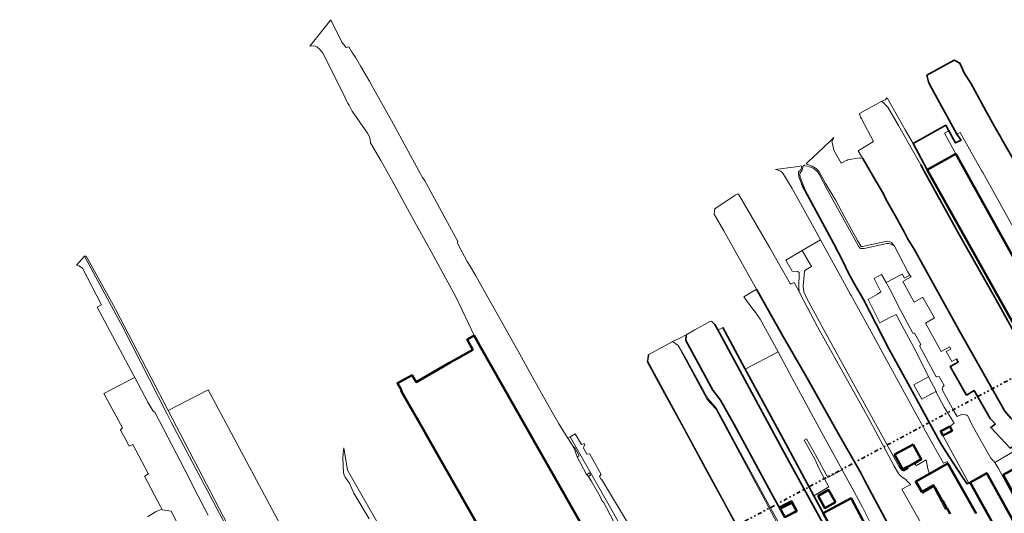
# Model space of a CAD drawing. Header units: metres. Extents: x 113441 to 115918, y 474822 to 477887.
# Tile 75 of 145: x 113569 to 114172, y 477292 to 477595. Entities that reach past the tile are written whole.
import ezdxf

# ---------------------------------------------------------------- set-up
doc = ezdxf.new("R2010")
doc.units = ezdxf.units.M
doc.linetypes.add('AL-TEKENBLADGRENS', pattern=[11.5, 2.5, -1.5, 1, -1.5, 1, -1.5, 2.5])
for name, color, linetype, lineweight in [('B-WE-GK-BESCHOEIING-G', 252, 'GK-BESCHOEIING', 35), ('B-WE-GR-BOOMTEELT-GV', 252, 'Continuous', 13), ('B-WE-GR-BOUWLAND-GV', 252, 'Continuous', 13), ('B-WE-GR-GRAS-GV', 252, 'Continuous', 13), ('B-WE-GR-GROENVOORZIENING-GV', 252, 'Continuous', 18), ('B-WE-OG-BEBOUWING-GV', 7, 'Continuous', 50), ('B-WE-OG-BEBOUWING_OVERBOUWING-GV', 7, 'Continuous', 50), ('B-WE-OG-TERREIN_ERF-GV', 252, 'Continuous', 18), ('B-WE-OG-WATER-GV', 252, 'Continuous', 18), ('B-WE-OG-WATER_SLOOT-GV', 252, 'Continuous', 18), ('B-WE-VH-VERHARDING_GESLOTEN-GV', 252, 'Continuous', 18), ('B-WE-VH-VERHARDING_OPEN-GV', 252, 'Continuous', 18), ('X-XX-AL-TEKENBLADGRENS-G', 252, 'AL-TEKENBLADGRENS', 35)]:
    doc.layers.add(name, color=color, linetype=linetype, lineweight=lineweight)
doc.linetypes.add('GK-BESCHOEIING', pattern='A,30,-5,[1,NLCS.SHX,S=1,R=0,X=0,Y=0],-5', length=40)

msp = doc.modelspace()

# ---------------------------------------------------------------- linework, layer by layer
at = {"layer": 'B-WE-GK-BESCHOEIING-G', "ltscale": 0.5, "flags": 128}
for points in [[(114193.486, 477500.573), (114192.293, 477499.921), (114222.451, 477444.568), (114257.93, 477377.648), (114293.734, 477312.173), (114301.917, 477297.411), (114296.927, 477294.758), (114292.554, 477302.533), (114292.057, 477303.416), (114272.743, 477292.692), (114263.21, 477309.684), (114262.736, 477310.53), (114251.755, 477330.103), (114261.012, 477335.362), (114260.644, 477336.243), (114252.029, 477351.585), (114251.557, 477352.425), (114241.573, 477370.206), (114241.1, 477371.049), (114228.334, 477393.784), (114237.037, 477398.52), (114236.561, 477399.389), (114232.994, 477405.891), (114222.21, 477425.544), (114223.739, 477426.433), (114222.291, 477430.091), (114222.505, 477430.557), (114221.339, 477432.758), (114216.092, 477442.22), (114198.542, 477472.523), (114183.421, 477498.888), (114181.701, 477501.887), (114179.011, 477506.626), (114174.719, 477514.188), (114170.279, 477522.009), (114170.172, 477522.197), (114165.99, 477529.59), (114162.484, 477535.787), (114161.618, 477537.318), (114160.592, 477539.13), (114151.466, 477556.155), (114147.552, 477561.949), (114144.758, 477568.335), (114141.289, 477570.251), (114124.556, 477561.036), (114125.441, 477556.814), (114126.332, 477555.076), (114142.909, 477524.899)], [(114142.909, 477524.899), (114145.467, 477521.046), (114142.092, 477519.454), (114138.047, 477526.809), (114136.104, 477530.303), (114115.99, 477519.1), (114124.496, 477503.312), (114200.144, 477367.997), (114209.125, 477352.253), (114213.002, 477344.898), (114222.576, 477327.741), (114234.174, 477307.017), (114240.253, 477295.194), (114253.359, 477272.091), (114256.156, 477268.498), (114262.442, 477256.271), (114268.156, 477245.928), (114266.818, 477245.254), (114265.841, 477244.762), (114253.053, 477268.217), (114239.202, 477293.714), (114238.951, 477294.177), (114230.061, 477310.664), (114224.676, 477321.019), (114219.712, 477329.605), (114211.161, 477344.672), (114207.167, 477352.253), (114197.666, 477368.713), (114189.287, 477383.942), (114185.197, 477389.961), (114175.253, 477408.128), (114166.905, 477423.319), (114158.158, 477438.732), (114144.324, 477463.325), (114122.838, 477502.155), (114120.693, 477506.082)], [(114188.497, 477337.064), (114186.78, 477339.03), (114175.98, 477350.75), (114172.19, 477354.97), (114166.16, 477365.81), (114145.13, 477403.02), (114135.68, 477419.97), (114116.78, 477454.24), (114112.6, 477460.86), (114110.66, 477464.98), (114105.16, 477474.92), (114099.29, 477484.97), (114097.86, 477488.16), (114093.51, 477495.83), (114085.159, 477509.789)], [(114047.917, 477494.018), (114051.21, 477487.902), (114067.57, 477457.52), (114073.07, 477446.94), (114076.34, 477439.96), (114080.77, 477431.87), (114085.64, 477423.37), (114101.23, 477393.19), (114111.73, 477373.99), (114122.92, 477353.86), (114131.18, 477338.46), (114133.65, 477334.21), (114136.07, 477330.36), (114140.69, 477323.39), (114146.69, 477313.99), (114149.12, 477310.54), (114150.148, 477310.961)], [(114153.362, 477181.213), (114138.1, 477211.18), (114123.38, 477242.69), (114122.168, 477245.411), (114120.16, 477249.92), (114105.23, 477277.27), (114086.17, 477312.73), (114084.18, 477316.72), (114069.8, 477342.11), (114050.09, 477377.16), (114035.89, 477401.85), (114020.069, 477429.741)], [(113993.752, 477409.028), (113994.63, 477408.18), (113996.463, 477404.773), (114000, 477398.201), (114015.65, 477369.34), (114038.72, 477326.57), (114063, 477282.36), (114070.274, 477269.44)], [(114034.176, 477295.856), (114030.24, 477302.65), (114006.3, 477346.91), (113998.12, 477361.83), (113993.26, 477367.84), (113976.87, 477398.29), (113976.978, 477401.761)], [(113999.384, 477406.313), (113999.357, 477406.298), (114012.89, 477381.25), (114037.83, 477335.38), (114055.247, 477303.181)], [(114142.567, 477387.035), (114143.653, 477385.059), (114138.86, 477382.31), (114148.82, 477364.89), (114153.459, 477367.601), (114163.37, 477350.45), (114163.845, 477349.944)], [(114166.248, 477347.129), (114163.648, 477344.957), (114175.626, 477332.444), (114178.3, 477333.941), (114180.89, 477332.37)], [(114163.845, 477349.944), (114166.38, 477347.24), (114166.248, 477347.129)], [(114150.148, 477310.961), (114150.936, 477311.263)], [(114034.176, 477295.856), (114035.588, 477295.552), (114041.703, 477298.639), (114044.315, 477293.856), (114037.228, 477290.081)], [(114055.247, 477303.181), (114061.03, 477292.49)]]:
    msp.add_lwpolyline(points, dxfattribs=at)
at = {"layer": 'B-WE-GR-BOOMTEELT-GV'}
for points in [[(114034.783, 477258.719), (114034.616, 477259.024), (114044.488, 477264.419), (114025.589, 477299.786), (113995.096, 477356.538), (113989.937, 477362.095), (113972.05, 477395.37), (113968.69, 477397.76), (113968.419, 477397.608), (113954.196, 477389.656), (113953.472, 477385.675), (114003.166, 477294.229), (114005.808, 477289.396), (114009.332, 477282.948), (114025.404, 477253.516)], [(114072.564, 477319.049), (114061.155, 477339.842), (114041.997, 477375.198), (114033.279, 477391.329), (114013.158, 477380.758), (114037.83, 477335.38), (114055.247, 477303.181), (114064.359, 477308.648), (114058.67, 477319.31), (114055.76, 477325.66), (114049.342, 477337.256), (114050.731, 477338.05), (114056.33, 477328.211), (114063.786, 477314.441)], [(113659.555, 477355.37), (113701.187, 477275.349), (113705.136, 477270.954), (113764.405, 477158.283), (113768.905, 477149.728), (113770.159, 477147.344), (113770.804, 477147.169), (113793.373, 477159.181), (113794.339, 477160.692), (113794.433, 477160.838), (113794.48, 477160.912), (113769.744, 477207.513), (113749.431, 477245.601), (113746.178, 477251.701), (113737.398, 477268.469), (113684.023, 477368.131)]]:
    msp.add_lwpolyline(points, close=True, dxfattribs=at)
at = {"layer": 'B-WE-GR-BOUWLAND-GV'}
for points in [[(114138.747, 477254.739), (114109.229, 477307.236), (114112.708, 477309.004), (114114.477, 477309.949), (114114.403, 477310.102), (114112.432, 477312.102), (114111.53, 477313.1), (114109.25, 477314.53), (114108.38, 477315.32), (114107.06, 477316.83), (114104.48, 477321.41), (114089.58, 477349.38), (114057.45, 477406.62), (114046.84, 477426.87), (114046.25, 477428.28), (114043.117, 477433.932), (114040.95, 477432.77), (114036.06, 477441.45), (114028.21, 477455.19), (114008.97, 477487.99), (114008.62, 477488.31), (114007.06, 477487.44), (113994.461, 477479.078), (113994.23, 477475.844), (114000, 477465.565), (114008.6, 477450.286), (114020.069, 477429.741), (114035.89, 477401.85), (114050.09, 477377.16), (114069.8, 477342.11), (114084.18, 477316.72), (114086.17, 477312.73), (114105.23, 477277.27)], [(114063, 477282.36), (114038.72, 477326.57), (114015.65, 477369.34), (114000, 477398.201), (113996.463, 477404.773), (113994.63, 477408.18), (113993.752, 477409.028), (113992.71, 477410.035), (113992.57, 477410.17), (113991.47, 477409.93), (113982.346, 477404.83), (113977.318, 477402.019), (113976.98, 477401.83), (113976.978, 477401.761), (113976.87, 477398.29), (113993.26, 477367.84), (113998.12, 477361.83), (114006.3, 477346.91), (114030.24, 477302.65), (114034.176, 477295.856), (114035.588, 477295.552), (114041.703, 477298.639), (114044.315, 477293.856), (114037.228, 477290.081)]]:
    msp.add_lwpolyline(points, dxfattribs=at)
at = {"layer": 'B-WE-GR-GRAS-GV'}
for points in [[(114175.253, 477408.128), (114166.905, 477423.319), (114158.158, 477438.732), (114144.324, 477463.325), (114122.838, 477502.155), (114120.693, 477506.082), (114113.202, 477519.315), (114107.165, 477530.159), (114100.611, 477541.346), (114096.968, 477545.114), (114083.111, 477537.389), (114083.801, 477535.162), (114084.143, 477534.531), (114084.148, 477534.521), (114091.86, 477520.29), (114082.32, 477514.54), (114084.417, 477511.031), (114084.78, 477510.423), (114085.159, 477509.789), (114093.51, 477495.83), (114097.86, 477488.16), (114099.29, 477484.97), (114105.16, 477474.92), (114110.66, 477464.98), (114112.6, 477460.86), (114116.78, 477454.24), (114135.68, 477419.97), (114145.13, 477403.02), (114166.16, 477365.81), (114172.19, 477354.97)], [(113684.15, 477291.33), (113677.745, 477303.404), (113669.766, 477319.048), (113651.327, 477354.429), (113650.289, 477355.052), (113647.339, 477360.216), (113639.123, 477375.667), (113634.656, 477373.46), (113620.541, 477366.106), (113620.209, 477365.933), (113631.507, 477344.791), (113630.772, 477344.047), (113630.412, 477343.682), (113630.375, 477343.334), (113633.212, 477338.318), (113635.431, 477333.975), (113635.611, 477333.624), (113637.806, 477334.566), (113647.256, 477316.924), (113647.401, 477316.652), (113645.314, 477315.273), (113645.075, 477315.115), (113654.836, 477296.642), (113655.631, 477294.86), (113655.778, 477294.532), (113661.367, 477293.789), (113671.346, 477274.368)]]:
    msp.add_lwpolyline(points, dxfattribs=at)
msp.add_lwpolyline([(114078.072, 477425.918), (114077.728, 477426.545), (114071.579, 477437.737), (114059.354, 477459.955), (114048.098, 477453.413), (114053.74, 477443.77), (114050.3, 477441.74), (114049.54, 477440.9), (114049.44, 477440.53), (114048.65, 477431.56), (114049.18, 477428.14), (114050.66, 477424.55), (114061.28, 477404.89), (114107.54, 477320.96), (114108.89, 477319.09), (114109.43, 477318.59), (114109.72, 477318.39), (114110.58, 477318.37), (114112.96, 477319.96), (114112.287, 477320.665), (114109.74, 477319.25), (114104.696, 477328.375), (114115.999, 477334.622), (114121.03, 477325.52), (114116.92, 477323.24), (114117.32, 477322.61), (114117.43, 477322.34), (114117.81, 477321.99), (114118.07, 477321.82), (114118.43, 477321.84), (114118.62, 477321.91), (114124, 477325.1), (114125.02, 477319.65), (114126.001, 477316.654), (114135.077, 477321.804), (114137.256, 477323.039), (114136.864, 477324.276), (114134.752, 477323.187), (114123.815, 477342.329), (114090.332, 477403.601)], close=True, dxfattribs=at)
at = {"layer": 'B-WE-GR-GROENVOORZIENING-GV'}
msp.add_lwpolyline([(114129.037, 477308.861), (114128.626, 477309.588), (114121.326, 477305.597), (114122.094, 477304.76), (114125.019, 477306.637)], close=True, dxfattribs=at)
at = {"layer": 'B-WE-OG-BEBOUWING-GV'}
for points in [[(114124.72, 477503.03), (114199.51, 477369.47), (114216.74, 477379.24), (114182.04, 477441), (114164.66, 477472.36), (114142.21, 477512.67)], [(114138.597, 477345.707), (114132.945, 477342.811), (114134.339, 477340.098), (114139.975, 477342.995)], [(114115.999, 477334.622), (114104.696, 477328.375), (114109.74, 477319.25), (114112.287, 477320.665), (114116.92, 477323.24), (114121.03, 477325.52)], [(114196.48, 477312.99), (114196.046, 477312.741), (114190.682, 477309.668), (114183.89, 477321.864), (114183.442, 477322.668), (114171.282, 477315.91), (114200.5, 477263.668), (114208.15, 477249.99), (114212.37, 477252.37), (114216.57, 477254.74), (114225.357, 477259.698), (114222.33, 477264.99), (114223.2, 477265.36)], [(114150.936, 477311.263), (114187.662, 477245.39), (114188.552, 477245.91), (114197.771, 477251.292), (114196.384, 477253.667), (114197.593, 477254.373), (114196.812, 477255.712), (114195.603, 477255.006), (114161.156, 477317.113)], [(114068.43, 477299.19), (114064.21, 477306.74), (114057.81, 477303.13), (114061.93, 477295.67)], [(114089.719, 477286.192), (114087.13, 477284.73), (114078.02, 477301.66), (114061.03, 477292.49), (114093.069, 477233.142), (114092.92, 477233.06), (114097.44, 477224.48), (114117.46, 477235.17), (114112.75, 477243.91), (114089.91, 477286.3)]]:
    msp.add_lwpolyline(points, close=True, dxfattribs=at)
for points in [[(113913.61, 477284.09), (113850.52, 477395.04), (113847, 477401.41), (113842.68, 477398.86), (113846.239, 477392.632), (113831.924, 477384.553), (113811.426, 477372.898), (113808.97, 477377.15), (113800.01, 477372.28), (113802.589, 477367.852), (113802.25, 477367.66), (113802.574, 477367.091), (113806.663, 477359.915), (113816.543, 477342.573), (113817.058, 477341.668), (113848.424, 477286.611)], [(114154.718, 477292.355), (114137.256, 477323.039), (114135.077, 477321.804), (114126.001, 477316.654), (114117.721, 477311.956), (114121.326, 477305.597), (114128.626, 477309.588), (114129.037, 477308.861), (114129.44, 477308.148), (114129.492, 477308.056), (114134.112, 477299.866), (114134.327, 477299.993), (114136.814, 477295.447), (114136.853, 477295.376), (114138.689, 477292.019)]]:
    msp.add_lwpolyline(points, dxfattribs=at)
at = {"layer": 'B-WE-OG-BEBOUWING_OVERBOUWING-GV'}
msp.add_lwpolyline([(114034.233, 477296.034), (114037.37, 477290.062), (114044.795, 477293.808), (114041.502, 477299.809)], close=True, dxfattribs=at)
at = {"layer": 'B-WE-OG-TERREIN_ERF-GV'}
for points in [[(114104.586, 477456.213), (114104.267, 477456.598), (114103.311, 477457.057), (114102.903, 477457.209), (114102.053, 477457.524), (114101.19, 477457.747), (114100.023, 477457.81), (114086.081, 477454.795), (114084.807, 477454.628), (114083.777, 477454.822), (114083.153, 477455.238), (114082.541, 477456.123), (114078.078, 477464.423), (114063.359, 477490.893), (114058.678, 477499.799), (114057.753, 477501.494), (114055.433, 477503.524), (114053.288, 477504.515), (114052.292, 477504.775), (114051.265, 477505.102), (114050.004, 477505.435), (114049.276, 477505.721), (114048.872, 477505.564), (114048.628, 477505.203), (114048.444, 477504.54), (114048.251, 477503.543), (114048.103, 477502.978), (114047.821, 477502.384), (114047.405, 477501.794), (114047.056, 477501.235), (114046.639, 477500.611), (114046.588, 477499.911), (114046.75, 477498.437), (114049.11, 477492.797), (114051.21, 477487.902), (114067.57, 477457.52), (114073.07, 477446.94), (114076.34, 477439.96), (114080.77, 477431.87), (114085.64, 477423.37), (114101.23, 477393.19), (114111.73, 477373.99), (114122.92, 477353.86), (114131.18, 477338.46), (114133.65, 477334.21), (114136.07, 477330.36), (114140.69, 477323.39), (114146.69, 477313.99), (114149.12, 477310.54), (114150.148, 477310.961), (114134.339, 477340.098), (114132.945, 477342.811), (114138.597, 477345.707), (114141.146, 477347.63), (114135.07, 477357.4), (114130.009, 477367.082), (114121.3, 477362.33), (114116.47, 477371.07), (114125.53, 477375.99), (114117.23, 477392.52), (114107.94, 477410.03), (114105.63, 477414.31), (114102.21, 477412.56), (114095.73, 477409.13), (114088.53, 477423.38), (114094.24, 477426.81), (114096.23, 477428.16), (114092.17, 477436.27), (114096.73, 477438.69), (114099.491, 477433.801), (114109.383, 477438.903), (114109.479, 477438.727), (114110.68, 477436.53), (114114.017, 477438.321), (114112.839, 477440.464)], [(114056.33, 477328.211), (114050.731, 477338.05), (114049.342, 477337.256), (114055.76, 477325.66), (114058.67, 477319.31), (114064.359, 477308.648), (114055.247, 477303.181), (114061.03, 477292.49), (114078.02, 477301.66), (114087.13, 477284.73), (114089.719, 477286.192), (114089.91, 477286.3), (114085.141, 477296.127), (114077.446, 477310.151), (114072.564, 477319.049), (114063.786, 477314.441)], [(114057.81, 477303.13), (114064.21, 477306.74), (114068.43, 477299.19), (114061.93, 477295.67)]]:
    msp.add_lwpolyline(points, close=True, dxfattribs=at)
for points in [[(114138.689, 477292.019), (114136.853, 477295.376), (114136.161, 477294.998), (114135.582, 477295.419), (114128.902, 477307.808), (114129.44, 477308.148), (114129.037, 477308.861), (114125.019, 477306.637), (114122.094, 477304.76), (114121.326, 477305.597), (114117.721, 477311.956), (114126.001, 477316.654), (114125.02, 477319.65), (114124, 477325.1), (114118.62, 477321.91), (114118.43, 477321.84), (114118.07, 477321.82), (114117.81, 477321.99), (114117.43, 477322.34), (114117.32, 477322.61), (114116.92, 477323.24), (114112.287, 477320.665), (114112.96, 477319.96), (114110.58, 477318.37), (114109.72, 477318.39), (114109.43, 477318.59), (114108.89, 477319.09), (114107.54, 477320.96), (114061.28, 477404.89), (114050.66, 477424.55), (114049.18, 477428.14), (114048.65, 477431.56), (114049.44, 477440.53), (114049.54, 477440.9), (114050.3, 477441.74), (114053.74, 477443.77), (114048.098, 477453.413), (114038.109, 477447.482), (114041.96, 477440.83), (114045.41, 477440.62), (114045.69, 477440.48), (114046.14, 477440.01), (114046.07, 477430.85), (114046.25, 477428.28), (114046.84, 477426.87), (114057.45, 477406.62), (114089.58, 477349.38), (114104.48, 477321.41), (114107.06, 477316.83), (114108.38, 477315.32), (114109.25, 477314.53), (114111.53, 477313.1), (114112.432, 477312.102), (114114.403, 477310.102), (114114.477, 477309.949), (114112.708, 477309.004), (114109.229, 477307.236), (114138.747, 477254.739)], [(114175.626, 477332.444), (114163.648, 477344.957), (114166.248, 477347.129), (114166.38, 477347.24), (114163.845, 477349.944), (114163.37, 477350.45), (114153.459, 477367.601), (114148.82, 477364.89), (114138.86, 477382.31), (114143.653, 477385.059), (114142.567, 477387.035), (114139.718, 477385.562), (114136.377, 477391.578), (114139.254, 477393.066), (114138.459, 477394.512), (114133.28, 477391.57), (114123.72, 477408.97), (114129.253, 477412.243), (114122.021, 477424.754), (114121.902, 477424.704), (114116.773, 477421.814), (114109.674, 477434.45), (114114.782, 477437.34), (114114.017, 477438.321), (114110.68, 477436.53), (114109.479, 477438.727), (114109.383, 477438.903), (114099.491, 477433.801), (114102.75, 477428.03), (114106.77, 477420.08), (114115.6, 477403.16), (114115.92, 477402.87), (114116.23, 477402.76), (114116.85, 477402.73), (114120.7, 477395.87), (114120.26, 477395.33), (114120.2, 477394.65), (114122.33, 477390.57), (114130.02, 477376.4), (114130.46, 477376.05), (114131.98, 477376.31), (114135.19, 477370.68), (114134.34, 477369.87), (114133.9, 477369.04), (114134.02, 477368.17), (114134.27, 477367.41), (114141.27, 477354.87), (114143.04, 477351.78), (114146.1, 477353.28), (114148.21, 477352.88), (114148.93, 477352.64), (114149.24, 477352.47), (114149.5, 477352.23), (114152.05, 477346.92), (114157.68, 477336.73), (114163.75, 477326.2), (114164.41, 477325.37), (114165.21, 477324.64), (114165.52, 477324.47), (114166.096, 477323.558), (114177.049, 477329.958)]]:
    msp.add_lwpolyline(points, dxfattribs=at)
at = {"layer": 'B-WE-OG-WATER-GV'}
for points in [[(113934.42, 477283.73), (113926.34, 477299.21), (113925.79, 477299.7), (113925.21, 477300.41), (113925.01, 477300.77), (113924.25, 477302.64), (113918.726, 477312.363), (113917.213, 477315.027), (113915.985, 477316.178), (113910.136, 477326.944), (113908.148, 477332.743), (113904.524, 477338.541), (113899.045, 477347.307), (113893.285, 477357.288), (113880.792, 477379.461), (113879.441, 477382.169), (113874.03, 477391.7), (113851.147, 477432.403), (113848.077, 477438.067), (113844.203, 477444.55), (113843.251, 477446.135), (113842.829, 477446.846), (113841.081, 477449.851), (113836.891, 477457.912), (113836.647, 477458.406), (113836.88, 477458.725), (113837.063, 477458.975), (113817.771, 477494.357), (113816.787, 477496.118), (113815.413, 477498.267), (113813.217, 477502.311), (113796.408, 477533.085), (113784.965, 477553.379), (113784.487, 477554.143), (113783.002, 477557.218), (113782.449, 477557.955), (113778.252, 477565.254), (113777.714, 477566.326), (113774.554, 477571.627), (113772.803, 477574.199), (113772.433, 477574.743), (113771.976, 477575.414), (113770.246, 477578.223), (113768.607, 477577.952), (113765.998, 477581.117), (113759.315, 477594.96), (113746.31, 477578.719), (113747.663, 477579.008), (113749.338, 477578.813), (113750.7, 477578.223), (113752.101, 477577.148), (113754.15, 477574.872), (113766.41, 477550.626), (113769.716, 477543.683), (113770.363, 477542.54), (113772.362, 477538.939), (113781.749, 477525.33), (113782.916, 477523.153), (113783.248, 477521.339), (113783.625, 477519.525), (113789.814, 477508.681), (113797.212, 477495.528), (113808.715, 477474.514), (113821.218, 477452.164), (113835.787, 477425.198), (113843.576, 477408.72), (113847, 477401.41), (113850.52, 477395.04), (113913.61, 477284.09)], [(114200.144, 477367.997), (114124.496, 477503.312), (114115.99, 477519.1), (114111.222, 477527.398), (114100.252, 477547.168), (114098.899, 477545.852), (114096.968, 477545.114), (114100.611, 477541.346), (114107.165, 477530.159), (114113.202, 477519.315), (114120.693, 477506.082), (114122.838, 477502.155), (114144.324, 477463.325), (114158.158, 477438.732), (114166.905, 477423.319), (114175.253, 477408.128)], [(114172.19, 477354.97), (114166.16, 477365.81), (114145.13, 477403.02), (114135.68, 477419.97), (114116.78, 477454.24), (114112.6, 477460.86), (114110.66, 477464.98), (114105.16, 477474.92), (114099.29, 477484.97), (114097.86, 477488.16), (114093.51, 477495.83), (114085.159, 477509.789), (114083.82, 477510), (114083.23, 477510.25), (114076.12, 477509.15), (114075.8, 477508.92), (114075.37, 477508.78), (114071.903, 477506.934), (114067.56, 477515.09), (114066.36, 477519.64), (114066.34, 477520.07), (114067.428, 477522.72), (114066.341, 477521.628), (114060.959, 477516.442), (114051.903, 477508.012), (114050.434, 477506.644), (114051.888, 477505.917), (114054.191, 477505.252), (114056.64, 477503.777), (114058.309, 477502.02), (114062.419, 477494.518), (114068.586, 477484.643), (114073.928, 477474.118), (114082.062, 477459.688), (114084.285, 477455.966), (114085.056, 477455.879), (114088.77, 477456.692), (114091.649, 477457.323), (114100.336, 477459.15), (114101.707, 477458.879), (114102.805, 477458.447), (114104.339, 477456.66), (114104.586, 477456.213), (114112.839, 477440.464), (114114.017, 477438.321), (114114.782, 477437.34), (114109.674, 477434.45), (114116.773, 477421.814), (114121.902, 477424.704), (114122.021, 477424.754), (114129.253, 477412.243), (114123.72, 477408.97), (114133.28, 477391.57), (114138.459, 477394.512), (114139.254, 477393.066), (114136.377, 477391.578), (114139.718, 477385.562), (114142.567, 477387.035), (114143.653, 477385.059), (114138.86, 477382.31), (114148.82, 477364.89), (114153.459, 477367.601), (114163.37, 477350.45), (114163.845, 477349.944), (114166.38, 477347.24), (114166.248, 477347.129), (114163.648, 477344.957), (114175.626, 477332.444)], [(114187.662, 477245.39), (114150.936, 477311.263), (114150.148, 477310.961), (114149.12, 477310.54), (114146.69, 477313.99), (114140.69, 477323.39), (114136.07, 477330.36), (114133.65, 477334.21), (114131.18, 477338.46), (114122.92, 477353.86), (114111.73, 477373.99), (114101.23, 477393.19), (114085.64, 477423.37), (114080.77, 477431.87), (114076.34, 477439.96), (114073.07, 477446.94), (114067.57, 477457.52), (114051.21, 477487.902), (114047.917, 477494.018), (114046.052, 477498.604), (114045.774, 477500.863), (114045.793, 477501.603), (114046.244, 477502.129), (114046.857, 477502.449), (114047.241, 477503.011), (114047.706, 477504.075), (114047.804, 477505.391), (114044.165, 477504.875), (114039.348, 477504.193), (114036.175, 477503.731), (114031.66, 477503.08), (114033.283, 477502.732), (114034.777, 477502.021), (114036.195, 477500.942), (114041.97, 477491.549), (114055.367, 477467.201), (114057.843, 477462.701), (114059.354, 477459.955), (114071.579, 477437.737), (114077.728, 477426.545), (114078.072, 477425.918), (114090.332, 477403.601), (114123.815, 477342.329), (114134.752, 477323.187), (114136.864, 477324.276), (114137.256, 477323.039), (114154.718, 477292.355)], [(113698.097, 477278.789), (113661.371, 477348.304), (113658.842, 477353.273), (113631.721, 477406.564), (113608.202, 477450.093), (113603.273, 477444.481), (113604.767, 477444.131), (113606.4, 477443.047), (113607.103, 477442.58), (113618.59, 477420.241), (113616.056, 477418.68), (113638.101, 477377.59), (113639.123, 477375.667), (113647.339, 477360.216), (113650.289, 477355.052), (113651.327, 477354.429), (113669.766, 477319.048), (113677.745, 477303.404), (113684.15, 477291.33)], [(114105.23, 477277.27), (114086.17, 477312.73), (114084.18, 477316.72), (114069.8, 477342.11), (114050.09, 477377.16), (114035.89, 477401.85), (114020.069, 477429.741), (114012.341, 477425.18), (114018.46, 477416.8), (114018.569, 477416.679), (114022.392, 477411.472), (114033.279, 477391.329), (114041.997, 477375.198), (114061.155, 477339.842), (114072.564, 477319.049), (114077.446, 477310.151), (114085.141, 477296.127), (114089.91, 477286.3)], [(114037.228, 477290.081), (114044.315, 477293.856), (114041.703, 477298.639), (114035.588, 477295.552), (114034.176, 477295.856), (114030.24, 477302.65), (114006.3, 477346.91), (113998.12, 477361.83), (113993.26, 477367.84), (113976.87, 477398.29), (113976.978, 477401.761), (113973.167, 477399.791), (113968.69, 477397.76), (113972.05, 477395.37), (113977.997, 477385.031), (113990.283, 477362.846), (113995.554, 477356.693), (114000, 477348.461), (114006.409, 477336.581), (114026.566, 477299.519), (114042.913, 477269.884)], [(114093.069, 477233.142), (114061.03, 477292.49), (114055.247, 477303.181), (114037.83, 477335.38), (114013.158, 477380.758), (114012.89, 477381.25), (113999.357, 477406.298), (113999.384, 477406.313), (113998.001, 477405.584), (113996.463, 477404.773), (114000, 477398.201), (114015.65, 477369.34), (114038.72, 477326.57), (114063, 477282.36)], [(113671.346, 477274.368), (113661.367, 477293.789), (113655.778, 477294.532), (113655.631, 477294.86), (113651.763, 477293.423), (113646.828, 477290.186)]]:
    msp.add_lwpolyline(points, dxfattribs=at)
at = {"layer": 'B-WE-OG-WATER_SLOOT-GV'}
for points in [[(114212.414, 477348.393), (114212.253, 477348.683), (114201.393, 477368.187), (114199.51, 477369.47), (114124.72, 477503.03), (114124.496, 477503.312), (114200.144, 477367.997), (114209.125, 477352.253), (114213.002, 477344.898), (114222.576, 477327.741), (114234.174, 477307.017), (114240.253, 477295.194), (114253.359, 477272.091), (114256.156, 477268.498), (114257.095, 477268.989), (114251.023, 477280.232), (114242.617, 477294.956), (114234.172, 477309.702), (114225.798, 477324.642), (114217.898, 477338.607), (114214.707, 477344.248), (114213.437, 477346.542)], [(113768.905, 477149.728), (113764.405, 477158.283), (113705.136, 477270.954), (113701.187, 477275.349), (113659.555, 477355.37), (113627.425, 477417.127), (113624.875, 477422.117), (113609.357, 477449.973), (113608.202, 477450.093), (113631.721, 477406.564), (113658.842, 477353.273), (113661.371, 477348.304), (113698.097, 477278.789), (113699.682, 477275.789), (113704.769, 477270.535), (113713.08, 477254.65), (113724.54, 477232.51), (113742.31, 477199.06), (113757.28, 477170.72), (113768.19, 477149.362), (113769.07, 477147.64), (113770.159, 477147.344)], [(114042.913, 477269.884), (114026.566, 477299.519), (114006.409, 477336.581), (114000, 477348.461), (113995.554, 477356.693), (113990.283, 477362.846), (113977.997, 477385.031), (113972.05, 477395.37), (113989.937, 477362.095), (113995.096, 477356.538), (114025.589, 477299.786), (114044.488, 477264.419), (114048.997, 477256.178), (114049.534, 477256.261), (114066.154, 477226.554), (114066.162, 477226.558), (114066.161, 477226.559), (114066.727, 477226.95), (114053.379, 477250.755)], [(114031.197, 477242.906), (114025.404, 477253.516), (114009.332, 477282.948), (114005.808, 477289.396), (114003.166, 477294.229), (113953.472, 477385.675), (113954.196, 477389.656), (113953.72, 477389.39), (113953.254, 477386.131), (113953.12, 477385.19), (113961.54, 477369.786), (113973.28, 477348.31), (113975.489, 477344.235), (113990.12, 477317.25), (114000, 477299.028), (114004.769, 477290.194), (114011.155, 477278.367), (114012.4, 477276.06), (114018.604, 477264.745), (114024.77, 477253.5), (114025.049, 477252.239), (114025.32, 477251.01), (114029.906, 477242.58), (114030.088, 477242.246)]]:
    msp.add_lwpolyline(points, close=True, dxfattribs=at)
for points in [[(113955.892, 477250.715), (113927.885, 477300.383), (113905.857, 477339.387), (113905.855, 477339.386), (113904.524, 477338.541), (113908.148, 477332.743), (113908.632, 477333.026), (113911.512, 477327.683), (113910.684, 477327.238), (113910.371, 477327.07), (113910.136, 477326.944), (113915.985, 477316.178), (113916.419, 477316.424), (113916.772, 477316.624), (113917.682, 477317.141), (113918.428, 477315.709), (113917.574, 477315.229), (113917.213, 477315.027), (113918.726, 477312.363), (113924.25, 477302.64), (113925.01, 477300.77), (113925.21, 477300.41), (113925.79, 477299.7), (113926.34, 477299.21), (113934.42, 477283.73)], [(113802.135, 477261.693), (113769.515, 477318.873), (113767.251, 477332.532), (113766.867, 477329.214), (113766.53, 477326.29), (113767, 477317.53), (113767.11, 477316.49), (113768.05, 477314.63), (113770.824, 477310.424), (113771.31, 477309.366), (113773.314, 477304.68), (113773.936, 477303.685), (113782.788, 477288.99)]]:
    msp.add_lwpolyline(points, dxfattribs=at)
at = {"layer": 'B-WE-VH-VERHARDING_GESLOTEN-GV'}
for points in [[(114197.978, 477430.641), (114158.77, 477501.33), (114158.24, 477502.16), (114144.83, 477525.9), (114142.909, 477524.899), (114145.467, 477521.046), (114142.092, 477519.454), (114138.047, 477526.809), (114135.27, 477525.34), (114142.21, 477512.67), (114164.66, 477472.36), (114182.04, 477441)], [(114179.74, 477298.65), (114168.32, 477319.81), (114166.096, 477323.558), (114165.52, 477324.47), (114165.21, 477324.64), (114164.41, 477325.37), (114163.75, 477326.2), (114157.68, 477336.73), (114152.05, 477346.92), (114149.5, 477352.23), (114149.24, 477352.47), (114148.93, 477352.64), (114148.21, 477352.88), (114146.1, 477353.28), (114143.04, 477351.78), (114141.27, 477354.87), (114134.27, 477367.41), (114134.02, 477368.17), (114133.9, 477369.04), (114134.34, 477369.87), (114135.19, 477370.68), (114131.98, 477376.31), (114130.46, 477376.05), (114130.02, 477376.4), (114122.33, 477390.57), (114120.2, 477394.65), (114120.26, 477395.33), (114120.7, 477395.87), (114116.85, 477402.73), (114116.23, 477402.76), (114115.92, 477402.87), (114115.6, 477403.16), (114106.77, 477420.08), (114102.75, 477428.03), (114099.491, 477433.801), (114096.73, 477438.69), (114092.17, 477436.27), (114096.23, 477428.16), (114094.24, 477426.81), (114088.53, 477423.38), (114095.73, 477409.13), (114102.21, 477412.56), (114105.63, 477414.31), (114107.94, 477410.03), (114117.23, 477392.52), (114125.53, 477375.99), (114130.28, 477367.23), (114130.009, 477367.082), (114135.07, 477357.4), (114141.146, 477347.63), (114138.597, 477345.707), (114139.975, 477342.995), (114134.339, 477340.098), (114150.148, 477310.961), (114150.936, 477311.263), (114161.156, 477317.113), (114195.603, 477255.006)], [(113941.695, 477285.735), (113925.193, 477313.36), (113924.905, 477313.157), (113923.857, 477315.075), (113924.275, 477315.607), (113924.703, 477316.151), (113924.716, 477316.168), (113924.82, 477316.3), (113917.986, 477328.67), (113917.899, 477328.827), (113916.17, 477328.632), (113914.037, 477332.308), (113914.448, 477333.912), (113914.928, 477334.198), (113914.437, 477335.136), (113912.786, 477334.55), (113908.889, 477341.221), (113905.857, 477339.387), (113927.885, 477300.383), (113955.892, 477250.715)]]:
    msp.add_lwpolyline(points, dxfattribs=at)
msp.add_lwpolyline([(114184.756, 477333.993), (114184.54, 477334.38), (114184.107, 477334.142), (114180.89, 477332.37), (114179.63, 477331.63), (114177.049, 477329.958), (114166.096, 477323.558), (114168.32, 477319.81), (114179.74, 477298.65), (114199.4, 477263.053), (114200.5, 477263.668), (114171.282, 477315.91), (114183.442, 477322.668), (114183.89, 477321.864), (114189.263, 477324.833), (114196.046, 477312.741), (114196.48, 477312.99)], close=True, dxfattribs=at)
at = {"layer": 'B-WE-VH-VERHARDING_OPEN-GV'}
msp.add_lwpolyline([(114129.492, 477308.056), (114129.44, 477308.148), (114128.902, 477307.808), (114135.582, 477295.419), (114136.161, 477294.998), (114136.853, 477295.376), (114136.814, 477295.447), (114134.327, 477299.993), (114134.112, 477299.866)], close=True, dxfattribs=at)
at = {"layer": 'X-XX-AL-TEKENBLADGRENS-G'}
msp.add_lwpolyline([(114444.131, 477518.262), (115425.394, 475693.653), (115098.243, 474839.844), (114578.24, 475162.508), (113568.556, 477049.85), (114444.131, 477518.262)], dxfattribs=at)

doc.saveas('drawing.dxf')
